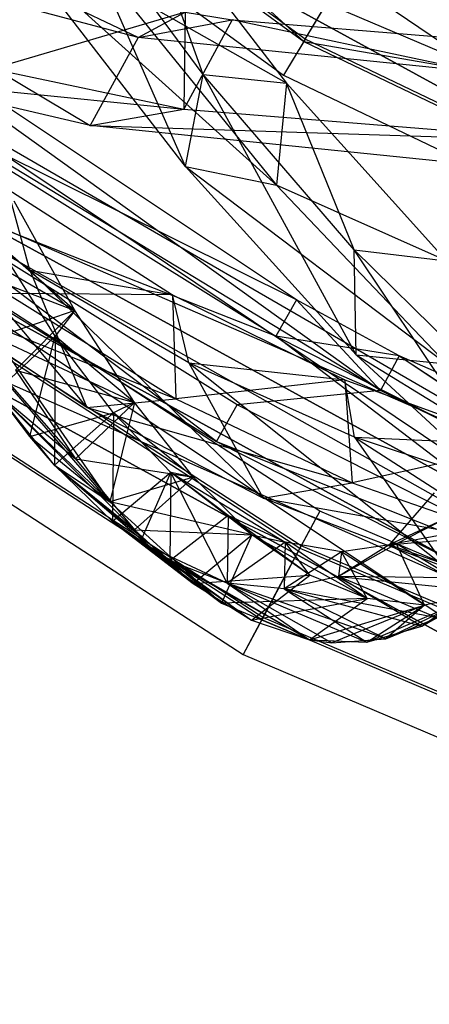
# Model space of a CAD drawing. Extents: x 5.4 to 34.8, y -14.7 to 14.7.
# Tile 6 of 251: x 12.6 to 13.7, y -14 to -11.2. Entities that reach past the tile are written whole.
import ezdxf

# ---------------------------------------------------------------- set-up
doc = ezdxf.new("R2010")
doc.units = 0
doc.header["$LTSCALE"] = 2.54
doc.layers.get('0').update_dxf_attribs({"color": 13, "linetype": 'CONTINUOUS'})

# ---------------------------------------------------------------- blocks, each defined once
blk = doc.blocks.new('BOHO_S_PM_7777_STL')
at = {"color": 0}
for p, q in [((11.4263, -9.8184, 2.3575), (13.3785, -11.2491, 2.3575)), ((11.4263, -9.8184, 2.3575), (13.3785, -11.2491, 2.3575)), ((13.3823, -11.2428, 1.9533), (11.4312, -9.8129, 1.9533)), ((13.3823, -11.2428, 1.9533), (11.4312, -9.8129, 1.9533)), ((11.3514, -9.9031, 2.1533), (13.3204, -11.346, 2.1533)), ((11.3514, -9.9031, 2.1533), (13.3204, -11.346, 2.1533)), ((13.3785, -11.2491, 2.3575), (12.1914, -10.1516, 2.3618)), ((13.3785, -11.2491, 2.3575), (12.1914, -10.1516, 2.3618)), ((14.7713, -11.9314, 14.8829), (12.7655, -10.5679, 14.8829)), ((14.7713, -11.9314, 14.8829), (12.7655, -10.5679, 14.8829)), ((13.0907, -11.3439, 13.9135), (12.6814, -10.7894, 14.4697)), ((13.0394, -11.6082, 14.0031), (12.6814, -10.7894, 14.4697)), ((13.0907, -11.3439, 13.9135), (12.6814, -10.7894, 14.4697)), ((13.0394, -11.6082, 14.0031), (12.6814, -10.7894, 14.4697)), ((13.0907, -11.3439, 13.9135), (12.894, -10.8002, 14.4078)), ((12.894, -10.8002, 14.4078), (13.3288, -11.369, 13.8053)), ((13.0907, -11.3439, 13.9135), (12.894, -10.8002, 14.4078)), ((12.894, -10.8002, 14.4078), (13.3288, -11.369, 13.8053)), ((13.3579, -11.9903, 12.1618), (11.6468, -10.8485, 12.1618)), ((11.6468, -10.8485, 12.1618), (13.5985, -12.2511, 11.9575)), ((13.3579, -11.9903, 12.1618), (11.6468, -10.8485, 12.1618)), ((11.6468, -10.8485, 12.1618), (13.5985, -12.2511, 11.9575)), ((12.9266, -10.9186, 15.0829), (14.6053, -11.6346, 15.0829)), ((12.9266, -10.9186, 15.0829), (14.6053, -11.6346, 15.0829)), ((12.9266, -10.9186, 15.0829), (14.7713, -11.9314, 15.0829)), ((14.7713, -11.9314, 14.8829), (12.9266, -10.9186, 14.8829)), ((14.7713, -11.9314, 14.8829), (12.9266, -10.9186, 14.8829)), ((14.7713, -11.9314, 14.8829), (12.9266, -10.9186, 15.0829)), ((14.7713, -11.9314, 14.8829), (12.9266, -10.9186, 15.0829)), ((12.9266, -10.9186, 15.0829), (14.7713, -11.9314, 15.0829)), ((12.9043, -11.2375, 4.8168), (11.9028, -10.9728, 6.324)), ((11.9028, -10.9728, 6.324), (12.7661, -11.4902, 4.9012)), ((11.9028, -10.9728, 6.324), (12.7661, -11.4902, 4.9012)), ((12.9043, -11.2375, 4.8168), (11.9028, -10.9728, 6.324)), ((13.0394, -11.6082, 14.0031), (12.5764, -11.0074, 14.5983)), ((12.5764, -11.0074, 14.5983), (13.3, -11.6617, 13.8644)), ((12.5764, -11.0074, 14.5983), (13.3, -11.6617, 13.8644)), ((13.0394, -11.6082, 14.0031), (12.5764, -11.0074, 14.5983)), ((12.9043, -11.2375, 4.8168), (12.5, -11.0453, 5.6867)), ((12.9043, -11.2375, 4.8168), (12.5, -11.0453, 5.6867)), ((13.3785, -11.2491, 2.3575), (13.4985, -11.0489, 2.3618)), ((13.3785, -11.2491, 2.3575), (13.4985, -11.0489, 2.3618)), ((13.3823, -11.2428, 1.9533), (13.5023, -11.0426, 1.9575)), ((13.3823, -11.2428, 1.9533), (13.5023, -11.0426, 1.9575)), ((13.3288, -11.369, 13.8053), (12.8361, -11.0877, 14.4715)), ((12.8361, -11.0877, 14.4715), (13.3, -11.6617, 13.8644)), ((13.3288, -11.369, 13.8053), (12.8361, -11.0877, 14.4715)), ((12.8361, -11.0877, 14.4715), (13.3, -11.6617, 13.8644)), ((13.0383, -11.1647, 4.8902), (12.4872, -11.3273, 5.5848)), ((13.0383, -11.1647, 4.8902), (12.4872, -11.3273, 5.5848)), ((12.9043, -11.2375, 4.8168), (13.0383, -11.1647, 4.8902)), ((12.9043, -11.2375, 4.8168), (13.0383, -11.1647, 4.8902)), ((12.9043, -11.2375, 4.8168), (13.1736, -11.1871, 4.6944)), ((12.9043, -11.2375, 4.8168), (13.1736, -11.1871, 4.6944)), ((13.0383, -11.1647, 4.8902), (13.0352, -11.4428, 4.7773)), ((13.0383, -11.1647, 4.8902), (13.0352, -11.4428, 4.7773)), ((13.1736, -11.1871, 4.6944), (13.0352, -11.4428, 4.7773)), ((13.1736, -11.1871, 4.6944), (13.0352, -11.4428, 4.7773)), ((13.0383, -11.1647, 4.8902), (13.1736, -11.1871, 4.6944)), ((13.0383, -11.1647, 4.8902), (13.1736, -11.1871, 4.6944)), ((13.8824, -11.3381, 3.4373), (13.1736, -11.1871, 4.6944)), ((13.1736, -11.1871, 4.6944), (14.1519, -11.2671, 3.3265)), ((13.8824, -11.3381, 3.4373), (13.1736, -11.1871, 4.6944)), ((13.1736, -11.1871, 4.6944), (14.1519, -11.2671, 3.3265)), ((13.4242, -12.5967, 7.6618), (11.3385, -11.2422, 7.6618)), ((13.4242, -12.5967, 7.6618), (11.3385, -11.2422, 7.6618)), ((12.9043, -11.2375, 4.8168), (12.7661, -11.4902, 4.9012)), ((12.9043, -11.2375, 4.8168), (12.7661, -11.4902, 4.9012)), ((13.8824, -11.3381, 3.4373), (12.9043, -11.2375, 4.8168)), ((13.8824, -11.3381, 3.4373), (12.9043, -11.2375, 4.8168)), ((13.3823, -11.2428, 1.9533), (13.3204, -11.346, 2.1533)), ((13.3823, -11.2428, 1.9533), (13.3204, -11.346, 2.1533)), ((15.5629, -12.2897, 1.9533), (13.3823, -11.2428, 1.9533)), ((15.5629, -12.2897, 1.9533), (13.3823, -11.2428, 1.9533)), ((13.3785, -11.2491, 2.3575), (13.3204, -11.346, 2.1533)), ((13.3785, -11.2491, 2.3575), (13.3204, -11.346, 2.1533)), ((13.3785, -11.2491, 2.3575), (14.0632, -11.3684, 2.3618)), ((13.3785, -11.2491, 2.3575), (14.0632, -11.3684, 2.3618)), ((13.3785, -11.2491, 2.3575), (15.5603, -12.2966, 2.3575)), ((13.3785, -11.2491, 2.3575), (15.5603, -12.2966, 2.3575)), ((13.3711, -12.6965, 7.4575), (11.269, -11.3313, 7.4575)), ((13.3711, -12.6965, 7.4575), (11.269, -11.3313, 7.4575)), ((12.4872, -11.3273, 5.5848), (13.0352, -11.4428, 4.7773)), ((12.4872, -11.3273, 5.5848), (13.0352, -11.4428, 4.7773)), ((11.2644, -11.3371, 7.8618), (13.3677, -12.703, 7.8618)), ((11.2644, -11.3371, 7.8618), (13.3677, -12.703, 7.8618)), ((13.0394, -11.6082, 14.0031), (13.0907, -11.3439, 13.9135)), ((13.0394, -11.6082, 14.0031), (13.0907, -11.3439, 13.9135)), ((13.5235, -11.8469, 13.3333), (13.0907, -11.3439, 13.9135)), ((13.0907, -11.3439, 13.9135), (13.3288, -11.369, 13.8053)), ((13.0907, -11.3439, 13.9135), (13.3288, -11.369, 13.8053)), ((13.5286, -12.1483, 13.3773), (13.0907, -11.3439, 13.9135)), ((13.5235, -11.8469, 13.3333), (13.0907, -11.3439, 13.9135)), ((13.5286, -12.1483, 13.3773), (13.0907, -11.3439, 13.9135)), ((13.3204, -11.346, 2.1533), (15.521, -12.4026, 2.1533)), ((13.3204, -11.346, 2.1533), (15.521, -12.4026, 2.1533)), ((14.3733, -12.8188, 4.4547), (12.2099, -11.3661, 4.4547)), ((12.2099, -11.3661, 4.4547), (14.1886, -12.5134, 4.4547)), ((14.3733, -12.8188, 4.4547), (12.2099, -11.3661, 4.4547)), ((12.2099, -11.3661, 4.6547), (14.1886, -12.5134, 4.4547)), ((12.2099, -11.3661, 4.4547), (14.1886, -12.5134, 4.4547)), ((12.2099, -11.3661, 4.6547), (14.1886, -12.5134, 4.4547)), ((12.2099, -11.3661, 4.6547), (14.1886, -12.5134, 4.6547)), ((12.2099, -11.3661, 4.6547), (14.1886, -12.5134, 4.6547)), ((12.7661, -11.4902, 4.9012), (12.219, -11.3621, 5.7148)), ((12.219, -11.3621, 5.7148), (13.0352, -11.4428, 4.7773)), ((12.219, -11.3621, 5.7148), (13.0352, -11.4428, 4.7773)), ((12.7661, -11.4902, 4.9012), (12.219, -11.3621, 5.7148)), ((13.3288, -11.369, 13.8053), (13.3, -11.6617, 13.8644)), ((13.3288, -11.369, 13.8053), (13.3, -11.6617, 13.8644)), ((13.5235, -11.8469, 13.3333), (13.3288, -11.369, 13.8053)), ((13.3288, -11.369, 13.8053), (13.7881, -11.8787, 13.1771)), ((13.5235, -11.8469, 13.3333), (13.3288, -11.369, 13.8053)), ((13.3288, -11.369, 13.8053), (13.7881, -11.8787, 13.1771)), ((13.3579, -11.9903, 12.1618), (12.242, -11.4348, 12.3618)), ((12.242, -11.4348, 12.3618), (13.2987, -12.0951, 12.3618)), ((13.3579, -11.9903, 12.1618), (12.242, -11.4348, 12.3618)), ((12.242, -11.4348, 12.3618), (13.2987, -12.0951, 12.3618)), ((13.5985, -12.2511, 11.9575), (12.2462, -11.4288, 11.9575)), ((13.5985, -12.2511, 11.9575), (12.2462, -11.4288, 11.9575)), ((12.7661, -11.4902, 4.9012), (13.0352, -11.4428, 4.7773)), ((12.7661, -11.4902, 4.9012), (13.0352, -11.4428, 4.7773)), ((13.0352, -11.4428, 4.7773), (14.168, -11.5356, 3.1935)), ((13.0352, -11.4428, 4.7773), (14.168, -11.5356, 3.1935)), ((13.8984, -11.6066, 3.3043), (12.7661, -11.4902, 4.9012)), ((12.7661, -11.4902, 4.9012), (14.168, -11.5356, 3.1935)), ((12.7661, -11.4902, 4.9012), (14.168, -11.5356, 3.1935)), ((13.8984, -11.6066, 3.3043), (12.7661, -11.4902, 4.9012)), ((13.2581, -12.909, 7.8575), (11.1207, -11.521, 7.8575)), ((13.2581, -12.909, 7.8575), (11.1207, -11.521, 7.8575)), ((13.2615, -12.9025, 7.4533), (11.1253, -11.5152, 7.4533)), ((13.2615, -12.9025, 7.4533), (11.1253, -11.5152, 7.4533)), ((12.5933, -11.9051, 10.0428), (12.1575, -11.5852, 10.749)), ((12.1575, -11.5852, 10.749), (12.7569, -12.2999, 9.7644)), ((12.1575, -11.5852, 10.749), (12.7569, -12.2999, 9.7644)), ((12.5933, -11.9051, 10.0428), (12.1575, -11.5852, 10.749)), ((11.0512, -11.6101, 7.6533), (13.205, -13.0088, 7.6533)), ((11.0512, -11.6101, 7.6533), (13.205, -13.0088, 7.6533)), ((13.5286, -12.1483, 13.3773), (13.0394, -11.6082, 14.0031)), ((13.0394, -11.6082, 14.0031), (13.3, -11.6617, 13.8644)), ((13.0394, -11.6082, 14.0031), (13.3, -11.6617, 13.8644)), ((13.0394, -11.6082, 14.0031), (13.7878, -12.1743, 13.2284)), ((13.0394, -11.6082, 14.0031), (13.7878, -12.1743, 13.2284)), ((13.5286, -12.1483, 13.3773), (13.0394, -11.6082, 14.0031)), ((13.1285, -12.3968, 12.1533), (12.1096, -11.627, 12.3575)), ((13.1285, -12.3968, 12.1533), (12.1096, -11.627, 12.3575)), ((14.3144, -12.8708, 12.3575), (12.1096, -11.627, 12.3575)), ((13.2987, -12.0951, 12.3618), (12.1096, -11.627, 12.3575)), ((14.3144, -12.8708, 12.3575), (12.1096, -11.627, 12.3575)), ((13.2987, -12.0951, 12.3618), (12.1096, -11.627, 12.3575)), ((13.1877, -12.292, 11.9533), (12.1137, -11.6209, 11.9533)), ((13.1877, -12.292, 11.9533), (12.1137, -11.6209, 11.9533)), ((13.7881, -11.8787, 13.1771), (13.3, -11.6617, 13.8644)), ((13.3, -11.6617, 13.8644), (13.7878, -12.1743, 13.2284)), ((13.7881, -11.8787, 13.1771), (13.3, -11.6617, 13.8644)), ((13.3, -11.6617, 13.8644), (13.7878, -12.1743, 13.2284)), ((12.5933, -11.9051, 10.0428), (12.5301, -11.6726, 10.3979)), ((12.5301, -11.6726, 10.3979), (13.0025, -11.9762, 9.6423)), ((12.5933, -11.9051, 10.0428), (12.5301, -11.6726, 10.3979)), ((12.5301, -11.6726, 10.3979), (13.0025, -11.9762, 9.6423)), ((12.0454, -11.7201, 12.1533), (13.1285, -12.3968, 12.1533)), ((12.0454, -11.7201, 12.1533), (13.1285, -12.3968, 12.1533)), ((12.7226, -12.0215, 11.3974), (12.5489, -11.7071, 12.0846)), ((12.7226, -12.0215, 11.3974), (12.5489, -11.7071, 12.0846)), ((12.7226, -12.0215, 11.3974), (12.5489, -11.7071, 12.0846)), ((12.3915, -11.7307, 4.4547), (14.3733, -12.8188, 4.4547)), ((14.3733, -12.8188, 4.4547), (12.3915, -11.7307, 4.6547)), ((14.3733, -12.8188, 4.4547), (12.3915, -11.7307, 4.6547)), ((14.3733, -12.8188, 4.6547), (12.3915, -11.7307, 4.6547)), ((12.3915, -11.7307, 4.4547), (14.3733, -12.8188, 4.4547)), ((12.3915, -11.7307, 4.6547), (14.1886, -12.5134, 4.6547)), ((12.3915, -11.7307, 4.6547), (14.1886, -12.5134, 4.6547)), ((14.3733, -12.8188, 4.6547), (12.3915, -11.7307, 4.6547)), ((12.7226, -12.0215, 11.3974), (12.3295, -11.7946, 12.1065)), ((12.7226, -12.0215, 11.3974), (12.3295, -11.7946, 12.1065)), ((12.7226, -12.0215, 11.3974), (12.4973, -11.825, 11.4235)), ((12.7226, -12.0215, 11.3974), (12.4973, -11.825, 11.4235)), ((12.6661, -12.0943, 10.7287), (12.4973, -11.825, 11.4235)), ((12.6661, -12.0943, 10.7287), (12.4973, -11.825, 11.4235)), ((13.9762, -12.2934, 12.7274), (13.5235, -11.8469, 13.3333)), ((13.5235, -11.8469, 13.3333), (13.7881, -11.8787, 13.1771)), ((13.5235, -11.8469, 13.3333), (13.7881, -11.8787, 13.1771)), ((14.0396, -12.6218, 12.7192), (13.5235, -11.8469, 13.3333)), ((13.9762, -12.2934, 12.7274), (13.5235, -11.8469, 13.3333)), ((14.0396, -12.6218, 12.7192), (13.5235, -11.8469, 13.3333)), ((13.5286, -12.1483, 13.3773), (13.5235, -11.8469, 13.3333)), ((13.5286, -12.1483, 13.3773), (13.5235, -11.8469, 13.3333)), ((12.3784, -11.8883, 11.917), (12.7226, -12.0215, 11.3974)), ((12.3784, -11.8883, 11.917), (12.7226, -12.0215, 11.3974)), ((14.2895, -13.0057, 10.1567), (12.2788, -11.9017, 10.1567)), ((12.2788, -11.9017, 10.1567), (14.2895, -13.0057, 9.9567)), ((14.2895, -13.0057, 9.9567), (12.2788, -11.9017, 9.9567)), ((12.2788, -11.9017, 10.1567), (14.2895, -13.0057, 9.9567)), ((14.2895, -13.0057, 10.1567), (12.2788, -11.9017, 10.1567)), ((14.2077, -13.1882, 9.9567), (12.2788, -11.9017, 9.9567)), ((14.2895, -13.0057, 9.9567), (12.2788, -11.9017, 9.9567)), ((14.2077, -13.1882, 9.9567), (12.2788, -11.9017, 9.9567)), ((13.0496, -12.171, 9.3192), (12.5933, -11.9051, 10.0428)), ((12.5933, -11.9051, 10.0428), (13.0025, -11.9762, 9.6423)), ((12.5933, -11.9051, 10.0428), (13.0025, -11.9762, 9.6423)), ((12.5933, -11.9051, 10.0428), (12.7569, -12.2999, 9.7644)), ((12.5933, -11.9051, 10.0428), (12.7569, -12.2999, 9.7644)), ((12.5933, -11.9051, 10.0428), (13.2621, -12.5593, 8.9712)), ((12.5933, -11.9051, 10.0428), (13.2621, -12.5593, 8.9712)), ((13.0496, -12.171, 9.3192), (12.5933, -11.9051, 10.0428)), ((12.7569, -12.2999, 9.7644), (12.2731, -11.9784, 10.5407)), ((12.2731, -11.9784, 10.5407), (13.0123, -12.2742, 9.6093)), ((12.2731, -11.9784, 10.5407), (13.0123, -12.2742, 9.6093)), ((12.7569, -12.2999, 9.7644), (12.2731, -11.9784, 10.5407)), ((13.0025, -11.9762, 9.6423), (12.5277, -11.9721, 10.3822)), ((12.5277, -11.9721, 10.3822), (13.0123, -12.2742, 9.6093)), ((13.0025, -11.9762, 9.6423), (12.5277, -11.9721, 10.3822)), ((12.5277, -11.9721, 10.3822), (13.0123, -12.2742, 9.6093)), ((13.0496, -12.171, 9.3192), (13.0025, -11.9762, 9.6423)), ((13.0025, -11.9762, 9.6423), (13.4962, -12.2204, 8.8692)), ((13.0496, -12.171, 9.3192), (13.0025, -11.9762, 9.6423)), ((13.0025, -11.9762, 9.6423), (13.4962, -12.2204, 8.8692)), ((13.0025, -11.9762, 9.6423), (13.0123, -12.2742, 9.6093)), ((13.0025, -11.9762, 9.6423), (13.0123, -12.2742, 9.6093)), ((12.3273, -11.9963, 11.2453), (12.7242, -12.4466, 10.4994)), ((12.3273, -11.9963, 11.2453), (12.7242, -12.4466, 10.4994)), ((12.8225, -12.5705, 10.0752), (12.3273, -11.9963, 11.2453)), ((12.8225, -12.5705, 10.0752), (12.3273, -11.9963, 11.2453)), ((13.3579, -11.9903, 12.1618), (13.2987, -12.0951, 12.3618)), ((13.3579, -11.9903, 12.1618), (13.2987, -12.0951, 12.3618)), ((13.6516, -12.1513, 12.1618), (13.3579, -11.9903, 12.1618)), ((13.3579, -11.9903, 12.1618), (13.5985, -12.2511, 11.9575)), ((13.3579, -11.9903, 12.1618), (13.5985, -12.2511, 11.9575)), ((13.6516, -12.1513, 12.1618), (13.3579, -11.9903, 12.1618)), ((12.7226, -12.0215, 11.3974), (12.4961, -12.0991, 11.4493)), ((12.7226, -12.0215, 11.3974), (12.4961, -12.0991, 11.4493)), ((12.5526, -12.1928, 11.2192), (12.7226, -12.0215, 11.3974)), ((12.5526, -12.1928, 11.2192), (12.7226, -12.0215, 11.3974)), ((12.7226, -12.0215, 11.3974), (12.6661, -12.0943, 10.7287)), ((12.7226, -12.0215, 11.3974), (12.6661, -12.0943, 10.7287)), ((12.8936, -12.2855, 10.6875), (12.7226, -12.0215, 11.3974)), ((12.8936, -12.2855, 10.6875), (12.7226, -12.0215, 11.3974)), ((12.8936, -12.2855, 10.6875), (12.7226, -12.0215, 11.3974)), ((12.1687, -12.0687, 10.1567), (14.2895, -13.0057, 10.1567)), ((12.1687, -12.0687, 10.1567), (14.2895, -13.0057, 10.1567)), ((12.1687, -12.0687, 10.1567), (14.2077, -13.1882, 10.1567)), ((14.2077, -13.1882, 9.9567), (12.1687, -12.0687, 9.9567)), ((14.2077, -13.1882, 9.9567), (12.1687, -12.0687, 9.9567)), ((14.2077, -13.1882, 9.9567), (12.1687, -12.0687, 10.1567)), ((14.2077, -13.1882, 9.9567), (12.1687, -12.0687, 10.1567)), ((12.1687, -12.0687, 10.1567), (14.2077, -13.1882, 10.1567)), ((12.6661, -12.0943, 10.7287), (12.4967, -12.2554, 10.5406)), ((12.6661, -12.0943, 10.7287), (12.4967, -12.2554, 10.5406)), ((12.6661, -12.0943, 10.7287), (12.4967, -12.2554, 10.5406)), ((12.5937, -12.3827, 10.1246), (12.6661, -12.0943, 10.7287)), ((12.5937, -12.3827, 10.1246), (12.6661, -12.0943, 10.7287)), ((12.6661, -12.0943, 10.7287), (12.6642, -12.4654, 9.817)), ((12.6661, -12.0943, 10.7287), (12.6642, -12.4654, 9.817)), ((12.8936, -12.2855, 10.6875), (12.6661, -12.0943, 10.7287)), ((12.8936, -12.2855, 10.6875), (12.6661, -12.0943, 10.7287)), ((12.8329, -12.3146, 10.0141), (12.6661, -12.0943, 10.7287)), ((12.8329, -12.3146, 10.0141), (12.6661, -12.0943, 10.7287)), ((12.8329, -12.3146, 10.0141), (12.6661, -12.0943, 10.7287)), ((12.8936, -12.2855, 10.6875), (12.4961, -12.0991, 11.4493)), ((12.4961, -12.0991, 11.4493), (12.8225, -12.5705, 10.0752)), ((12.8936, -12.2855, 10.6875), (12.4961, -12.0991, 11.4493)), ((12.4961, -12.0991, 11.4493), (12.8225, -12.5705, 10.0752)), ((13.6516, -12.1513, 12.1618), (13.2987, -12.0951, 12.3618)), ((13.2987, -12.0951, 12.3618), (14.4104, -12.6581, 12.3618)), ((13.6516, -12.1513, 12.1618), (13.2987, -12.0951, 12.3618)), ((14.3144, -12.8708, 12.3575), (13.2987, -12.0951, 12.3618)), ((13.2987, -12.0951, 12.3618), (14.4104, -12.6581, 12.3618)), ((14.3144, -12.8708, 12.3575), (13.2987, -12.0951, 12.3618)), ((14.0396, -12.6218, 12.7192), (13.5286, -12.1483, 13.3773)), ((13.5286, -12.1483, 13.3773), (13.7878, -12.1743, 13.2284)), ((13.5286, -12.1483, 13.3773), (13.7878, -12.1743, 13.2284)), ((13.5286, -12.1483, 13.3773), (14.295, -12.6196, 12.5618)), ((13.5286, -12.1483, 13.3773), (14.295, -12.6196, 12.5618)), ((14.0396, -12.6218, 12.7192), (13.5286, -12.1483, 13.3773)), ((13.5236, -12.3843, 8.5819), (13.0496, -12.171, 9.3192)), ((13.0496, -12.171, 9.3192), (13.4962, -12.2204, 8.8692)), ((13.0496, -12.171, 9.3192), (13.4962, -12.2204, 8.8692)), ((13.0496, -12.171, 9.3192), (13.2621, -12.5593, 8.9712)), ((13.0496, -12.171, 9.3192), (13.2621, -12.5593, 8.9712)), ((13.0496, -12.171, 9.3192), (13.7853, -12.7588, 8.1653)), ((13.0496, -12.171, 9.3192), (13.7853, -12.7588, 8.1653)), ((13.5236, -12.3843, 8.5819), (13.0496, -12.171, 9.3192)), ((13.6516, -12.1513, 12.1618), (13.5985, -12.2511, 11.9575)), ((13.6516, -12.1513, 12.1618), (13.5985, -12.2511, 11.9575)), ((15.6075, -13.0054, 12.1618), (13.6516, -12.1513, 12.1618)), ((13.6516, -12.1513, 12.1618), (14.4104, -12.6581, 12.3618)), ((13.6516, -12.1513, 12.1618), (14.4104, -12.6581, 12.3618)), ((13.6516, -12.1513, 12.1618), (14.4134, -12.6514, 11.9575)), ((13.6516, -12.1513, 12.1618), (14.4134, -12.6514, 11.9575)), ((15.6075, -13.0054, 12.1618), (13.6516, -12.1513, 12.1618)), ((12.5526, -12.1928, 11.2192), (12.8936, -12.2855, 10.6875)), ((12.5526, -12.1928, 11.2192), (12.8936, -12.2855, 10.6875)), ((12.5526, -12.1928, 11.2192), (12.7242, -12.4466, 10.4994)), ((12.5526, -12.1928, 11.2192), (12.7242, -12.4466, 10.4994)), ((13.4962, -12.2204, 8.8692), (13.0123, -12.2742, 9.6093)), ((13.4962, -12.2204, 8.8692), (13.0123, -12.2742, 9.6093)), ((13.5236, -12.3843, 8.5819), (13.4962, -12.2204, 8.8692)), ((13.4962, -12.2204, 8.8692), (14.0079, -12.4072, 8.0828)), ((13.5236, -12.3843, 8.5819), (13.4962, -12.2204, 8.8692)), ((13.4962, -12.2204, 8.8692), (14.0079, -12.4072, 8.0828)), ((13.4962, -12.2204, 8.8692), (13.5175, -12.5156, 8.8201)), ((13.4962, -12.2204, 8.8692), (13.5175, -12.5156, 8.8201)), ((12.6642, -12.4654, 9.817), (12.4967, -12.2554, 10.5406)), ((12.4967, -12.2554, 10.5406), (12.7242, -12.4466, 10.4994)), ((12.4967, -12.2554, 10.5406), (12.7242, -12.4466, 10.4994)), ((12.4967, -12.2554, 10.5406), (12.8939, -12.6505, 9.7619)), ((12.4967, -12.2554, 10.5406), (12.8939, -12.6505, 9.7619)), ((12.6642, -12.4654, 9.817), (12.4967, -12.2554, 10.5406)), ((12.5937, -12.3827, 10.1246), (12.4967, -12.2554, 10.5406)), ((12.5937, -12.3827, 10.1246), (12.4967, -12.2554, 10.5406)), ((12.8225, -12.5705, 10.0752), (12.4967, -12.2554, 10.5406)), ((12.8225, -12.5705, 10.0752), (12.4967, -12.2554, 10.5406)), ((13.5985, -12.2511, 11.9575), (13.1877, -12.292, 11.9533)), ((13.5985, -12.2511, 11.9575), (13.1877, -12.292, 11.9533)), ((14.4134, -12.6514, 11.9575), (13.5985, -12.2511, 11.9575)), ((14.4134, -12.6514, 11.9575), (13.5985, -12.2511, 11.9575)), ((12.7242, -12.4466, 10.4994), (12.8936, -12.2855, 10.6875)), ((12.7242, -12.4466, 10.4994), (12.8936, -12.2855, 10.6875)), ((12.7569, -12.2999, 9.7644), (13.0123, -12.2742, 9.6093)), ((12.7569, -12.2999, 9.7644), (13.0123, -12.2742, 9.6093)), ((12.8936, -12.2855, 10.6875), (12.8225, -12.5705, 10.0752)), ((12.8936, -12.2855, 10.6875), (12.8225, -12.5705, 10.0752)), ((12.8936, -12.2855, 10.6875), (12.8329, -12.3146, 10.0141)), ((12.8936, -12.2855, 10.6875), (12.8329, -12.3146, 10.0141)), ((13.0626, -12.4997, 9.959), (12.8936, -12.2855, 10.6875)), ((13.0626, -12.4997, 9.959), (12.8936, -12.2855, 10.6875)), ((13.0626, -12.4997, 9.959), (12.8936, -12.2855, 10.6875)), ((13.0123, -12.2742, 9.6093), (13.5175, -12.5156, 8.8201)), ((13.0123, -12.2742, 9.6093), (13.5175, -12.5156, 8.8201)), ((13.1285, -12.3968, 12.1533), (13.1877, -12.292, 11.9533)), ((13.1285, -12.3968, 12.1533), (13.1877, -12.292, 11.9533)), ((14.3174, -12.8641, 11.9533), (13.1877, -12.292, 11.9533)), ((14.3174, -12.8641, 11.9533), (13.1877, -12.292, 11.9533)), ((12.5937, -12.3827, 10.1246), (12.8329, -12.3146, 10.0141)), ((12.5937, -12.3827, 10.1246), (12.8329, -12.3146, 10.0141)), ((12.8329, -12.3146, 10.0141), (12.6642, -12.4654, 9.817)), ((12.8329, -12.3146, 10.0141), (12.6642, -12.4654, 9.817)), ((12.8329, -12.3146, 10.0141), (12.6642, -12.4654, 9.817)), ((13.2621, -12.5593, 8.9712), (12.7569, -12.2999, 9.7644)), ((12.7569, -12.2999, 9.7644), (13.5175, -12.5156, 8.8201)), ((12.7569, -12.2999, 9.7644), (13.5175, -12.5156, 8.8201)), ((13.2621, -12.5593, 8.9712), (12.7569, -12.2999, 9.7644)), ((12.8329, -12.3146, 10.0141), (12.8303, -12.6265, 9.0786)), ((12.8329, -12.3146, 10.0141), (12.8303, -12.6265, 9.0786)), ((13.0626, -12.4997, 9.959), (12.8329, -12.3146, 10.0141)), ((13.0626, -12.4997, 9.959), (12.8329, -12.3146, 10.0141)), ((12.998, -12.4864, 9.2842), (12.8329, -12.3146, 10.0141)), ((12.998, -12.4864, 9.2842), (12.8329, -12.3146, 10.0141)), ((12.6642, -12.4654, 9.817), (12.5937, -12.3827, 10.1246)), ((12.5937, -12.3827, 10.1246), (12.8225, -12.5705, 10.0752)), ((12.5937, -12.3827, 10.1246), (12.8225, -12.5705, 10.0752)), ((12.6642, -12.4654, 9.817), (12.5937, -12.3827, 10.1246)), ((13.1285, -12.3968, 12.1533), (14.3144, -12.8708, 12.3575)), ((13.1285, -12.3968, 12.1533), (14.3144, -12.8708, 12.3575)), ((13.1285, -12.3968, 12.1533), (14.2679, -12.9738, 12.1533)), ((13.1285, -12.3968, 12.1533), (14.2679, -12.9738, 12.1533)), ((14.0123, -12.5469, 7.8345), (13.5236, -12.3843, 8.5819)), ((13.5236, -12.3843, 8.5819), (14.0079, -12.4072, 8.0828)), ((13.5236, -12.3843, 8.5819), (14.0079, -12.4072, 8.0828)), ((13.5236, -12.3843, 8.5819), (13.7853, -12.7588, 8.1653)), ((13.5236, -12.3843, 8.5819), (13.7853, -12.7588, 8.1653)), ((13.5236, -12.3843, 8.5819), (14.3231, -12.9007, 7.3511)), ((13.5236, -12.3843, 8.5819), (14.3231, -12.9007, 7.3511)), ((14.0123, -12.5469, 7.8345), (13.5236, -12.3843, 8.5819)), ((14.0079, -12.4072, 8.0828), (13.5175, -12.5156, 8.8201)), ((14.0079, -12.4072, 8.0828), (13.5175, -12.5156, 8.8201)), ((12.7242, -12.4466, 10.4994), (13.0626, -12.4997, 9.959)), ((12.7242, -12.4466, 10.4994), (13.0626, -12.4997, 9.959)), ((12.7242, -12.4466, 10.4994), (12.8939, -12.6505, 9.7619)), ((12.7242, -12.4466, 10.4994), (12.8939, -12.6505, 9.7619)), ((12.8303, -12.6265, 9.0786), (12.6642, -12.4654, 9.817)), ((12.6642, -12.4654, 9.817), (12.8939, -12.6505, 9.7619)), ((12.6642, -12.4654, 9.817), (12.8939, -12.6505, 9.7619)), ((12.6642, -12.4654, 9.817), (13.062, -12.8047, 9.0108)), ((12.6642, -12.4654, 9.817), (13.062, -12.8047, 9.0108)), ((12.8303, -12.6265, 9.0786), (12.6642, -12.4654, 9.817)), ((12.6642, -12.4654, 9.817), (12.8225, -12.5705, 10.0752)), ((12.6642, -12.4654, 9.817), (12.8225, -12.5705, 10.0752)), ((12.6642, -12.4654, 9.817), (13.1425, -12.8613, 8.6457)), ((12.6642, -12.4654, 9.817), (13.1425, -12.8613, 8.6457)), ((12.8303, -12.6265, 9.0786), (12.6642, -12.4654, 9.817)), ((12.998, -12.4864, 9.2842), (12.8303, -12.6265, 9.0786)), ((12.998, -12.4864, 9.2842), (12.8303, -12.6265, 9.0786)), ((12.998, -12.4864, 9.2842), (12.8303, -12.6265, 9.0786)), ((12.9098, -12.6868, 8.7192), (12.998, -12.4864, 9.2842)), ((12.9098, -12.6868, 8.7192), (12.998, -12.4864, 9.2842)), ((12.998, -12.4864, 9.2842), (12.9952, -12.7392, 8.3299)), ((12.998, -12.4864, 9.2842), (12.9952, -12.7392, 8.3299)), ((13.0626, -12.4997, 9.959), (12.998, -12.4864, 9.2842)), ((13.0626, -12.4997, 9.959), (12.998, -12.4864, 9.2842)), ((13.2298, -12.6645, 9.2164), (12.998, -12.4864, 9.2842)), ((13.2298, -12.6645, 9.2164), (12.998, -12.4864, 9.2842)), ((13.1619, -12.6099, 8.5431), (12.998, -12.4864, 9.2842)), ((13.1619, -12.6099, 8.5431), (12.998, -12.4864, 9.2842)), ((13.1594, -12.8039, 7.5749), (12.998, -12.4864, 9.2842)), ((12.998, -12.4864, 9.2842), (13.3249, -12.6855, 7.7953)), ((13.1594, -12.8039, 7.5749), (12.998, -12.4864, 9.2842)), ((13.2298, -12.6645, 9.2164), (12.998, -12.4864, 9.2842)), ((12.998, -12.4864, 9.2842), (13.3249, -12.6855, 7.7953)), ((13.0626, -12.4997, 9.959), (12.8225, -12.5705, 10.0752)), ((13.0626, -12.4997, 9.959), (12.8225, -12.5705, 10.0752)), ((12.8939, -12.6505, 9.7619), (13.0626, -12.4997, 9.959)), ((12.8939, -12.6505, 9.7619), (13.0626, -12.4997, 9.959)), ((13.2298, -12.6645, 9.2164), (13.0626, -12.4997, 9.959)), ((13.2298, -12.6645, 9.2164), (13.0626, -12.4997, 9.959)), ((13.2298, -12.6645, 9.2164), (13.0626, -12.4997, 9.959)), ((13.2621, -12.5593, 8.9712), (13.5175, -12.5156, 8.8201)), ((13.2621, -12.5593, 8.9712), (13.5175, -12.5156, 8.8201)), ((13.5175, -12.5156, 8.8201), (14.0401, -12.6986, 8.0189)), ((13.5175, -12.5156, 8.8201), (14.0401, -12.6986, 8.0189)), ((13.7521, -12.5448, 4.5808), (13.6237, -12.6939, 5.3182)), ((13.7521, -12.5448, 4.5808), (13.6237, -12.6939, 5.3182)), ((13.7521, -12.5448, 4.5808), (13.6237, -12.6939, 5.3182)), ((13.2298, -12.6645, 9.2164), (12.8225, -12.5705, 10.0752)), ((12.8225, -12.5705, 10.0752), (13.1425, -12.8613, 8.6457)), ((13.2298, -12.6645, 9.2164), (12.8225, -12.5705, 10.0752)), ((12.8225, -12.5705, 10.0752), (13.1425, -12.8613, 8.6457)), ((13.7853, -12.7588, 8.1653), (13.2621, -12.5593, 8.9712)), ((13.2621, -12.5593, 8.9712), (14.0401, -12.6986, 8.0189)), ((13.2621, -12.5593, 8.9712), (14.0401, -12.6986, 8.0189)), ((13.7853, -12.7588, 8.1653), (13.2621, -12.5593, 8.9712)), ((13.4242, -12.5967, 7.6618), (13.3677, -12.703, 7.8618)), ((13.4242, -12.5967, 7.6618), (13.3677, -12.703, 7.8618)), ((13.4242, -12.5967, 7.6618), (13.3711, -12.6965, 7.4575)), ((13.4242, -12.5967, 7.6618), (13.3711, -12.6965, 7.4575)), ((15.7133, -13.5684, 7.6618), (13.4242, -12.5967, 7.6618)), ((15.7133, -13.5684, 7.6618), (13.4242, -12.5967, 7.6618)), ((12.9952, -12.7392, 8.3299), (12.8303, -12.6265, 9.0786)), ((12.8303, -12.6265, 9.0786), (13.062, -12.8047, 9.0108)), ((12.8303, -12.6265, 9.0786), (13.062, -12.8047, 9.0108)), ((12.8303, -12.6265, 9.0786), (13.229, -12.9097, 8.2505)), ((12.8303, -12.6265, 9.0786), (13.229, -12.9097, 8.2505)), ((12.9952, -12.7392, 8.3299), (12.8303, -12.6265, 9.0786)), ((12.9098, -12.6868, 8.7192), (12.8303, -12.6265, 9.0786)), ((12.8303, -12.6265, 9.0786), (13.1425, -12.8613, 8.6457)), ((12.8303, -12.6265, 9.0786), (13.1425, -12.8613, 8.6457)), ((12.9098, -12.6868, 8.7192), (12.8303, -12.6265, 9.0786)), ((13.1619, -12.6099, 8.5431), (12.9952, -12.7392, 8.3299)), ((13.1619, -12.6099, 8.5431), (12.9952, -12.7392, 8.3299)), ((13.1619, -12.6099, 8.5431), (13.1594, -12.8039, 7.5749)), ((13.1619, -12.6099, 8.5431), (13.1594, -12.8039, 7.5749)), ((13.2298, -12.6645, 9.2164), (13.1619, -12.6099, 8.5431)), ((13.2298, -12.6645, 9.2164), (13.1619, -12.6099, 8.5431)), ((13.3957, -12.7804, 8.4637), (13.1619, -12.6099, 8.5431)), ((13.3957, -12.7804, 8.4637), (13.1619, -12.6099, 8.5431)), ((13.3249, -12.6855, 7.7953), (13.1619, -12.6099, 8.5431)), ((13.3249, -12.6855, 7.7953), (13.1619, -12.6099, 8.5431)), ((13.7917, -12.6151, 5.554), (13.6237, -12.6939, 5.3182)), ((13.7917, -12.6151, 5.554), (13.6237, -12.6939, 5.3182)), ((14.0125, -12.6207, 4.2956), (13.6237, -12.6939, 5.3182)), ((14.0125, -12.6207, 4.2956), (13.6237, -12.6939, 5.3182)), ((13.7917, -12.6151, 5.554), (13.6443, -12.6912, 6.2974)), ((13.7917, -12.6151, 5.554), (13.6443, -12.6912, 6.2974)), ((12.8939, -12.6505, 9.7619), (13.2298, -12.6645, 9.2164)), ((12.8939, -12.6505, 9.7619), (13.2298, -12.6645, 9.2164)), ((12.8939, -12.6505, 9.7619), (13.062, -12.8047, 9.0108)), ((12.8939, -12.6505, 9.7619), (13.062, -12.8047, 9.0108)), ((13.6237, -12.6939, 5.3182), (13.9904, -12.6596, 4.4391)), ((13.6237, -12.6939, 5.3182), (13.9904, -12.6596, 4.4391)), ((13.1594, -12.8039, 7.5749), (12.9098, -12.6868, 8.7192)), ((13.1425, -12.8613, 8.6457), (12.9098, -12.6868, 8.7192)), ((12.9098, -12.6868, 8.7192), (13.3952, -12.9661, 7.485)), ((12.9098, -12.6868, 8.7192), (13.3952, -12.9661, 7.485)), ((13.1594, -12.8039, 7.5749), (12.9098, -12.6868, 8.7192)), ((13.1425, -12.8613, 8.6457), (12.9098, -12.6868, 8.7192)), ((13.062, -12.8047, 9.0108), (13.2298, -12.6645, 9.2164)), ((13.062, -12.8047, 9.0108), (13.2298, -12.6645, 9.2164)), ((13.2298, -12.6645, 9.2164), (13.1425, -12.8613, 8.6457)), ((13.2298, -12.6645, 9.2164), (13.1425, -12.8613, 8.6457)), ((13.3249, -12.6855, 7.7953), (13.1594, -12.8039, 7.5749)), ((13.3249, -12.6855, 7.7953), (13.1594, -12.8039, 7.5749)), ((13.3249, -12.6855, 7.7953), (13.1594, -12.8039, 7.5749)), ((13.3957, -12.7804, 8.4637), (13.2298, -12.6645, 9.2164)), ((13.3957, -12.7804, 8.4637), (13.2298, -12.6645, 9.2164)), ((13.5607, -12.8478, 7.7054), (13.2298, -12.6645, 9.2164)), ((13.2298, -12.6645, 9.2164), (13.3249, -12.6855, 7.7953)), ((13.2298, -12.6645, 9.2164), (13.3249, -12.6855, 7.7953)), ((13.5607, -12.8478, 7.7054), (13.2298, -12.6645, 9.2164)), ((13.3249, -12.6855, 7.7953), (13.3221, -12.8199, 6.8186)), ((13.3249, -12.6855, 7.7953), (13.3221, -12.8199, 6.8186)), ((13.3957, -12.7804, 8.4637), (13.3249, -12.6855, 7.7953)), ((13.3957, -12.7804, 8.4637), (13.3249, -12.6855, 7.7953)), ((13.5607, -12.8478, 7.7054), (13.3249, -12.6855, 7.7953)), ((13.5607, -12.8478, 7.7054), (13.3249, -12.6855, 7.7953)), ((13.487, -12.7135, 7.0455), (13.3249, -12.6855, 7.7953)), ((13.487, -12.7135, 7.0455), (13.3249, -12.6855, 7.7953)), ((13.5607, -12.8478, 7.7054), (13.3249, -12.6855, 7.7953)), ((13.3677, -12.703, 7.8618), (13.2581, -12.909, 7.8575)), ((13.3677, -12.703, 7.8618), (13.2581, -12.909, 7.8575)), ((13.2615, -12.9025, 7.4533), (13.3711, -12.6965, 7.4575)), ((13.2615, -12.9025, 7.4533), (13.3711, -12.6965, 7.4575)), ((13.487, -12.7135, 7.0455), (13.3221, -12.8199, 6.8186)), ((13.487, -12.7135, 7.0455), (13.3221, -12.8199, 6.8186)), ((13.3677, -12.703, 7.8618), (15.6761, -13.6828, 7.8618)), ((13.3677, -12.703, 7.8618), (15.6761, -13.6828, 7.8618)), ((15.6784, -13.6758, 7.4575), (13.3711, -12.6965, 7.4575)), ((15.6784, -13.6758, 7.4575), (13.3711, -12.6965, 7.4575)), ((13.6443, -12.6912, 6.2974), (13.4786, -12.7844, 6.0653)), ((13.6443, -12.6912, 6.2974), (13.4786, -12.7844, 6.0653)), ((13.6237, -12.6939, 5.3182), (13.4786, -12.7844, 6.0653)), ((13.6237, -12.6939, 5.3182), (13.4786, -12.7844, 6.0653)), ((13.6237, -12.6939, 5.3182), (13.4786, -12.7844, 6.0653)), ((13.487, -12.7135, 7.0455), (13.4786, -12.7844, 6.0653)), ((13.487, -12.7135, 7.0455), (13.4786, -12.7844, 6.0653)), ((13.6443, -12.6912, 6.2974), (13.487, -12.7135, 7.0455)), ((13.6443, -12.6912, 6.2974), (13.487, -12.7135, 7.0455)), ((13.5607, -12.8478, 7.7054), (13.487, -12.7135, 7.0455)), ((13.5607, -12.8478, 7.7054), (13.487, -12.7135, 7.0455)), ((13.7245, -12.8665, 6.9447), (13.487, -12.7135, 7.0455)), ((13.7245, -12.8665, 6.9447), (13.487, -12.7135, 7.0455)), ((13.6443, -12.6912, 6.2974), (13.6237, -12.6939, 5.3182)), ((13.6443, -12.6912, 6.2974), (13.6237, -12.6939, 5.3182)), ((13.6237, -12.6939, 5.3182), (13.8626, -12.8236, 5.1913)), ((13.6237, -12.6939, 5.3182), (13.8626, -12.8236, 5.1913)), ((13.8952, -12.7898, 5.0094), (13.6237, -12.6939, 5.3182)), ((13.8952, -12.7898, 5.0094), (13.6237, -12.6939, 5.3182)), ((13.7245, -12.8665, 6.9447), (13.6443, -12.6912, 6.2974)), ((13.7245, -12.8665, 6.9447), (13.6443, -12.6912, 6.2974)), ((13.883, -12.8335, 6.1841), (13.6443, -12.6912, 6.2974)), ((13.883, -12.8335, 6.1841), (13.6443, -12.6912, 6.2974)), ((13.1594, -12.8039, 7.5749), (12.9952, -12.7392, 8.3299)), ((12.9952, -12.7392, 8.3299), (13.229, -12.9097, 8.2505)), ((12.9952, -12.7392, 8.3299), (13.229, -12.9097, 8.2505)), ((12.9952, -12.7392, 8.3299), (13.3952, -12.9661, 7.485)), ((12.9952, -12.7392, 8.3299), (13.3952, -12.9661, 7.485)), ((13.1594, -12.8039, 7.5749), (12.9952, -12.7392, 8.3299)), ((13.7173, -12.9268, 5.952), (14.0306, -12.7447, 5.4271)), ((13.7173, -12.9268, 5.952), (14.0306, -12.7447, 5.4271)), ((13.062, -12.8047, 9.0108), (13.3957, -12.7804, 8.4637)), ((13.062, -12.8047, 9.0108), (13.3957, -12.7804, 8.4637)), ((13.229, -12.9097, 8.2505), (13.3957, -12.7804, 8.4637)), ((13.229, -12.9097, 8.2505), (13.3957, -12.7804, 8.4637)), ((13.4786, -12.7844, 6.0653), (13.3221, -12.8199, 6.8186)), ((13.4786, -12.7844, 6.0653), (13.3221, -12.8199, 6.8186)), ((13.4786, -12.7844, 6.0653), (13.3221, -12.8199, 6.8186)), ((13.5607, -12.8478, 7.7054), (13.3957, -12.7804, 8.4637)), ((13.5607, -12.8478, 7.7054), (13.3957, -12.7804, 8.4637)), ((13.4786, -12.7844, 6.0653), (13.7173, -12.9268, 5.952)), ((13.4786, -12.7844, 6.0653), (13.7173, -12.9268, 5.952)), ((13.4786, -12.7844, 6.0653), (13.8626, -12.8236, 5.1913)), ((13.4786, -12.7844, 6.0653), (13.8626, -12.8236, 5.1913)), ((13.8952, -12.7898, 5.0094), (13.4786, -12.7844, 6.0653)), ((13.8952, -12.7898, 5.0094), (13.4786, -12.7844, 6.0653)), ((13.7608, -12.903, 5.7317), (13.4786, -12.7844, 6.0653)), ((13.7608, -12.903, 5.7317), (13.4786, -12.7844, 6.0653)), ((13.062, -12.8047, 9.0108), (13.229, -12.9097, 8.2505)), ((13.062, -12.8047, 9.0108), (13.229, -12.9097, 8.2505)), ((13.3221, -12.8199, 6.8186), (13.1594, -12.8039, 7.5749)), ((13.1594, -12.8039, 7.5749), (13.3952, -12.9661, 7.485)), ((13.1594, -12.8039, 7.5749), (13.3952, -12.9661, 7.485)), ((13.1594, -12.8039, 7.5749), (13.5597, -12.973, 6.7178)), ((13.1594, -12.8039, 7.5749), (13.5597, -12.973, 6.7178)), ((13.3221, -12.8199, 6.8186), (13.1594, -12.8039, 7.5749)), ((13.6138, -12.9635, 6.4594), (13.1594, -12.8039, 7.5749)), ((13.3221, -12.8199, 6.8186), (13.1594, -12.8039, 7.5749)), ((13.1594, -12.8039, 7.5749), (13.3952, -12.9661, 7.485)), ((13.1594, -12.8039, 7.5749), (13.3952, -12.9661, 7.485)), ((13.1594, -12.8039, 7.5749), (13.459, -12.9748, 7.1896)), ((13.1594, -12.8039, 7.5749), (13.459, -12.9748, 7.1896)), ((13.6138, -12.9635, 6.4594), (13.1594, -12.8039, 7.5749)), ((13.3221, -12.8199, 6.8186), (13.5597, -12.973, 6.7178)), ((13.3221, -12.8199, 6.8186), (13.5597, -12.973, 6.7178)), ((13.3221, -12.8199, 6.8186), (13.7173, -12.9268, 5.952)), ((13.3221, -12.8199, 6.8186), (13.7173, -12.9268, 5.952)), ((13.7608, -12.903, 5.7317), (13.3221, -12.8199, 6.8186)), ((13.7608, -12.903, 5.7317), (13.3221, -12.8199, 6.8186)), ((13.6138, -12.9635, 6.4594), (13.3221, -12.8199, 6.8186)), ((13.6138, -12.9635, 6.4594), (13.3221, -12.8199, 6.8186)), ((13.7173, -12.9268, 5.952), (13.8626, -12.8236, 5.1913)), ((13.7173, -12.9268, 5.952), (13.8626, -12.8236, 5.1913)), ((13.5607, -12.8478, 7.7054), (13.1425, -12.8613, 8.6457)), ((13.5607, -12.8478, 7.7054), (13.1425, -12.8613, 8.6457)), ((13.229, -12.9097, 8.2505), (13.5607, -12.8478, 7.7054)), ((13.229, -12.9097, 8.2505), (13.5607, -12.8478, 7.7054)), ((13.3952, -12.9661, 7.485), (13.5607, -12.8478, 7.7054)), ((13.3952, -12.9661, 7.485), (13.5607, -12.8478, 7.7054)), ((13.3952, -12.9661, 7.485), (13.5607, -12.8478, 7.7054)), ((13.5597, -12.973, 6.7178), (13.883, -12.8335, 6.1841)), ((13.5597, -12.973, 6.7178), (13.883, -12.8335, 6.1841)), ((13.7245, -12.8665, 6.9447), (13.5607, -12.8478, 7.7054)), ((13.7245, -12.8665, 6.9447), (13.5607, -12.8478, 7.7054)), ((13.883, -12.8335, 6.1841), (13.6138, -12.9635, 6.4594)), ((13.883, -12.8335, 6.1841), (13.6138, -12.9635, 6.4594)), ((13.7173, -12.9268, 5.952), (13.883, -12.8335, 6.1841)), ((13.7173, -12.9268, 5.952), (13.883, -12.8335, 6.1841)), ((13.883, -12.8335, 6.1841), (13.7245, -12.8665, 6.9447)), ((13.883, -12.8335, 6.1841), (13.7245, -12.8665, 6.9447)), ((13.883, -12.8335, 6.1841), (13.7245, -12.8665, 6.9447)), ((13.1425, -12.8613, 8.6457), (13.3952, -12.9661, 7.485)), ((13.1425, -12.8613, 8.6457), (13.3952, -12.9661, 7.485)), ((13.3952, -12.9661, 7.485), (13.7245, -12.8665, 6.9447)), ((13.3952, -12.9661, 7.485), (13.7245, -12.8665, 6.9447)), ((13.3952, -12.9661, 7.485), (13.7245, -12.8665, 6.9447)), ((13.7245, -12.8665, 6.9447), (13.459, -12.9748, 7.1896)), ((13.7245, -12.8665, 6.9447), (13.459, -12.9748, 7.1896)), ((13.5597, -12.973, 6.7178), (13.7245, -12.8665, 6.9447)), ((13.5597, -12.973, 6.7178), (13.7245, -12.8665, 6.9447)), ((13.7245, -12.8665, 6.9447), (13.6138, -12.9635, 6.4594)), ((13.7245, -12.8665, 6.9447), (13.6138, -12.9635, 6.4594)), ((13.2615, -12.9025, 7.4533), (13.205, -13.0088, 7.6533)), ((13.2615, -12.9025, 7.4533), (13.205, -13.0088, 7.6533)), ((13.2581, -12.909, 7.8575), (13.205, -13.0088, 7.6533)), ((13.2581, -12.909, 7.8575), (13.205, -13.0088, 7.6533)), ((13.229, -12.9097, 8.2505), (13.3952, -12.9661, 7.485)), ((13.229, -12.9097, 8.2505), (13.3952, -12.9661, 7.485)), ((15.604, -13.9048, 7.8575), (13.2581, -12.909, 7.8575)), ((15.604, -13.9048, 7.8575), (13.2581, -12.909, 7.8575)), ((15.6063, -13.8978, 7.4533), (13.2615, -12.9025, 7.4533)), ((15.6063, -13.8978, 7.4533), (13.2615, -12.9025, 7.4533)), ((13.6138, -12.9635, 6.4594), (13.7608, -12.903, 5.7317)), ((13.6138, -12.9635, 6.4594), (13.7608, -12.903, 5.7317)), ((13.5597, -12.973, 6.7178), (13.7173, -12.9268, 5.952)), ((13.5597, -12.973, 6.7178), (13.7173, -12.9268, 5.952)), ((13.3952, -12.9661, 7.485), (13.5597, -12.973, 6.7178)), ((13.3952, -12.9661, 7.485), (13.5597, -12.973, 6.7178)), ((13.3952, -12.9661, 7.485), (13.459, -12.9748, 7.1896)), ((13.3952, -12.9661, 7.485), (13.459, -12.9748, 7.1896)), ((13.459, -12.9748, 7.1896), (13.6138, -12.9635, 6.4594)), ((13.459, -12.9748, 7.1896), (13.6138, -12.9635, 6.4594)), ((13.205, -13.0088, 7.6533), (15.5691, -14.0123, 7.6533)), ((13.205, -13.0088, 7.6533), (15.5691, -14.0123, 7.6533))]:
    blk.add_line(p, q, dxfattribs=at)

msp = doc.modelspace()

# ---------------------------------------------------------------- block references
at = {"color": 0}
msp.add_blockref('BOHO_S_PM_7777_STL', (0, 0), dxfattribs=at)

doc.saveas('drawing.dxf')
